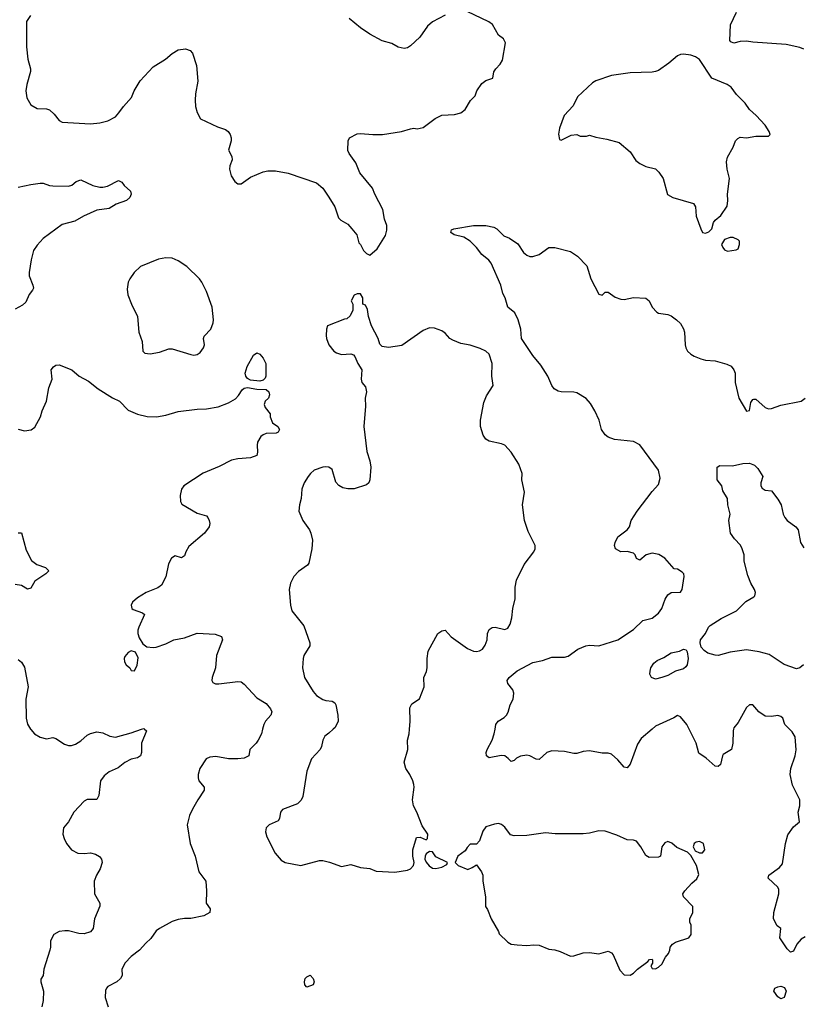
# Model space of a CAD drawing. Header units: inches. Extents: x 1839270 to 1929235, y 762242 to 910350.
# Tile 172 of 256: x 1853319 to 1858312, y 848246 to 854523. Entities that reach past the tile are written whole.
import ezdxf

# ---------------------------------------------------------------- set-up
doc = ezdxf.new("R2010")
doc.units = ezdxf.units.IN
doc.header["$MEASUREMENT"] = 0
doc.layers.add('B8854', color=7, linetype='Continuous')
doc.layers.add('B8855', color=7, linetype='Continuous')

msp = doc.modelspace()

# ---------------------------------------------------------------- linework, layer by layer
at = {"layer": 'B8854', "color": 5}
for points, elevation in [([(1853388.8, 850000), (1853390, 849998), (1853414, 849970), (1853450, 849947.7), (1853490, 849938.8), (1853530, 849946.8), (1853550, 849940.5), (1853604.1, 849904.1), (1853630, 849895.3), (1853650, 849895.8), (1853675.2, 849904.8), (1853710, 849924.9), (1853750, 849961.6), (1853770, 849973), (1853810, 849983), (1853850, 849975.5), (1853894.2, 849954.2), (1853930, 849948.7), (1854030, 849976), (1854096.5, 850000)], 640), ([(1854115.7, 850000), (1854127.3, 849990), (1854096, 849910), (1854094.9, 849850), (1854090, 849829.3), (1854070, 849816.2), (1854030, 849809.5), (1853990, 849787.6), (1853945.9, 849754.1), (1853890, 849726.9), (1853857.8, 849702.2), (1853834, 849670), (1853823.1, 849576.9), (1853810, 849551.6), (1853750, 849551.1), (1853730, 849540.5), (1853663.6, 849470), (1853631, 849409), (1853598.4, 849370), (1853595.3, 849330), (1853603.4, 849303.4), (1853618.7, 849270), (1853650, 849230.4), (1853690, 849209), (1853730, 849206.9), (1853771.6, 849211.6), (1853803.1, 849203.1), (1853828, 849188), (1853841, 849170), (1853844.9, 849150), (1853832.7, 849110), (1853808, 849070), (1853794.9, 849030), (1853795.5, 848950), (1853830.4, 848890), (1853830.4, 848870.4), (1853796.4, 848790), (1853786.7, 848730), (1853770, 848707.8), (1853730, 848694.3), (1853696.3, 848696.3), (1853630, 848713.3), (1853606.4, 848713.6), (1853570, 848709.2), (1853538, 848690), (1853516, 848650), (1853516, 848610), (1853511, 848590), (1853472.7, 848470), (1853468.8, 848430), (1853454.6, 848405.4), (1853453.4, 848390), (1853471, 848330), (1853469, 848270), (1853460.9, 848230)], 640), ([(1854867.4, 850000), (1854859.3, 849970), (1854839.5, 849930), (1854826, 849910), (1854786.7, 849870), (1854779.1, 849830), (1854750, 849815.1), (1854709.6, 849809.6), (1854650, 849811.6), (1854570, 849826), (1854530, 849820.5), (1854507.7, 849810), (1854466.4, 849750), (1854456.4, 849710), (1854456.4, 849690), (1854461.6, 849670), (1854494.4, 849630), (1854495.8, 849610), (1854454.4, 849550), (1854420.4, 849490), (1854400.5, 849450), (1854386, 849390), (1854405.7, 849270), (1854438, 849190), (1854461.6, 849090), (1854504.9, 849030), (1854510.5, 848969.5), (1854506.8, 848890), (1854533.7, 848853.7), (1854530.7, 848830), (1854492, 848810), (1854410, 848792.3), (1854370, 848792.7), (1854330, 848786.6), (1854290, 848774.5), (1854211.3, 848730), (1854190, 848713.2), (1854155.6, 848664.4), (1854123.7, 848636.3), (1854082.4, 848590), (1854030.4, 848550), (1853990.6, 848510), (1853970.7, 848470), (1853973, 848430), (1853962, 848410), (1853939.1, 848390), (1853881.4, 848358.6), (1853872.1, 848347.9), (1853866.7, 848333.3), (1853864.9, 848290), (1853882.2, 848230)], 660), ([(1855317.1, 850000), (1855290, 849973.2), (1855264.4, 849955.6), (1855250.6, 849930), (1855243, 849890), (1855233.4, 849870), (1855179.3, 849810), (1855148.3, 849731.7), (1855124, 849570), (1855113.7, 849546.3), (1855090, 849524), (1854993, 849487), (1854980.7, 849470), (1854974.8, 849430), (1854965.5, 849414.5), (1854910, 849389.2), (1854890.8, 849370), (1854885.5, 849345.5), (1854893.2, 849313.2), (1854947.7, 849210), (1854985.3, 849165.3), (1855010, 849150.6), (1855110, 849130.8), (1855230, 849162), (1855250, 849162), (1855292.7, 849152.7), (1855370, 849124.9), (1855430, 849137.3), (1855490, 849118.8), (1855550, 849110.6), (1855590, 849094), (1855710, 849087.3), (1855790, 849100.5), (1855809.6, 849110.4), (1855829.2, 849130), (1855832.7, 849150), (1855825.2, 849190), (1855825.2, 849230), (1855848.7, 849310), (1855870.9, 849310.9), (1855910, 849294), (1855918, 849302), (1855919, 849330), (1855884.2, 849384.2), (1855850.9, 849470.9), (1855829.6, 849510), (1855822.4, 849550), (1855832.7, 849630), (1855830, 849646), (1855824, 849670), (1855805.2, 849710), (1855780.9, 849750), (1855769.3, 849790), (1855792.7, 849870), (1855789.6, 849929.6), (1855800.5, 849970), (1855803.3, 850000)], 680), ([(1857348.5, 850000), (1857280.2, 849939.8), (1857256.2, 849903.8), (1857210, 849777.2), (1857190, 849752.3), (1857170, 849757), (1857130, 849804.7), (1857090, 849839.6), (1857070, 849847.3), (1857030, 849847), (1856950, 849861.1), (1856910, 849857.7), (1856870, 849844.7), (1856850, 849844.2), (1856790, 849857.6), (1856710, 849861.1), (1856679.3, 849850), (1856630, 849805.6), (1856610, 849807.6), (1856570, 849829.6), (1856550, 849834), (1856510, 849828.2), (1856485.3, 849814.8), (1856470, 849799.3), (1856450, 849793.2), (1856432.9, 849812.9), (1856409.7, 849829.7), (1856387.4, 849832.6), (1856310, 849818), (1856293.2, 849830), (1856292, 849850), (1856297.6, 849870), (1856329.5, 849930), (1856343.7, 849970), (1856348.9, 850000)], 660), ([(1857867.7, 850000), (1857864.9, 849990), (1857864, 849910), (1857854, 849870), (1857802.8, 849837.2), (1857797.3, 849830), (1857785.5, 849774.5), (1857770, 849760.9), (1857750, 849763.6), (1857693.8, 849813.8), (1857645.8, 849845.8), (1857629.1, 849910), (1857584.7, 850000)], 660), ([(1858323.9, 848676.1), (1858298.6, 848661.4), (1858272.2, 848630), (1858250, 848584), (1858230, 848577.2), (1858210, 848599.3), (1858162.7, 848670), (1858169.2, 848730), (1858146.1, 848746.1), (1858123.1, 848790), (1858124.7, 848830), (1858156, 848950), (1858157.1, 848977.1), (1858150, 848993), (1858089.4, 849050), (1858092.3, 849070), (1858161.4, 849118.6), (1858179.5, 849140.5), (1858199.3, 849270), (1858213.5, 849326.5), (1858250, 849378), (1858289.2, 849410), (1858280.5, 849470), (1858291.1, 849510), (1858289.6, 849550), (1858243.7, 849643.7), (1858228.9, 849710), (1858233.3, 849750), (1858259.7, 849830), (1858267.2, 849867.2), (1858261.3, 849950), (1858241.8, 849981.8), (1858224.4, 850000)], 660)]:
    msp.add_lwpolyline(points, dxfattribs=dict(at, elevation=elevation))
for points, elevation in [([(1856370, 849398), (1856344.9, 849395.1), (1856290, 849377.2), (1856270.6, 849350), (1856250, 849288.7), (1856230, 849266), (1856190, 849266), (1856170, 849246), (1856156.9, 849223.1), (1856112, 849190), (1856094, 849150), (1856114, 849130), (1856174, 849106), (1856203.1, 849116.9), (1856230, 849134), (1856261, 849090), (1856271.3, 849070), (1856271.3, 849030), (1856286.8, 848930), (1856286.8, 848870), (1856301, 848850), (1856322.8, 848790), (1856370.8, 848710), (1856374.8, 848694.8), (1856430, 848641), (1856452, 848630), (1856490, 848624.4), (1856550, 848620.4), (1856594.6, 848625.4), (1856630, 848622.7), (1856690, 848596.4), (1856730, 848592.7), (1856762.9, 848582.9), (1856830, 848553.4), (1856850, 848554), (1856910, 848573), (1856950, 848575.5), (1857010, 848567.7), (1857070, 848584), (1857090, 848574), (1857101.1, 848561.1), (1857143.6, 848463.6), (1857170, 848434), (1857210, 848432), (1857230, 848444.7), (1857255.3, 848470), (1857322, 848518), (1857332, 848532), (1857350, 848534), (1857352, 848530), (1857351.3, 848508.7), (1857342, 848490), (1857350, 848474), (1857370, 848472), (1857390, 848482), (1857410, 848501), (1857434.3, 848545.7), (1857454, 848570), (1857462, 848590), (1857463.7, 848610), (1857478, 848630), (1857497.4, 848642.6), (1857584, 848670), (1857599, 848690), (1857597.2, 848750), (1857588.7, 848770), (1857588.7, 848790), (1857608.7, 848830), (1857609, 848870), (1857549, 848930), (1857545.2, 848950), (1857557.2, 848970), (1857601.2, 849018.8), (1857634.7, 849045.3), (1857646.6, 849073.4), (1857631.6, 849131.6), (1857595.3, 849195.3), (1857574.9, 849214.9), (1857505.6, 849245.6), (1857473.8, 849273.8), (1857450, 849282.7), (1857430, 849276), (1857410.8, 849250), (1857402, 849190), (1857390, 849184), (1857330, 849182), (1857310, 849195.3), (1857278, 849250), (1857250, 849285.2), (1857230, 849292.7), (1857190, 849293.2), (1857123.9, 849323.9), (1857050, 849348.7), (1857010, 849351.9), (1856950, 849337.4), (1856910, 849332.9), (1856732.2, 849332.2), (1856670, 849338), (1856550, 849320.9), (1856470, 849320.7), (1856445.8, 849325.8), (1856410, 849376), (1856390, 849392.3)], 680), ([(1857650, 849283.6), (1857630, 849279.6), (1857616.3, 849270), (1857610.6, 849250), (1857624.1, 849224.1), (1857650, 849210.7), (1857670, 849211.3), (1857684, 849230), (1857676, 849270)], 680), ([(1855930, 849219), (1855910, 849204), (1855903, 849190), (1855901.6, 849170), (1855910, 849151), (1855928.2, 849128.2), (1855950, 849114), (1855970, 849110.7), (1856010, 849121), (1856042, 849138), (1856046, 849150), (1855970, 849185.2), (1855950, 849218)], 680), ([(1855150, 848355.3), (1855135.3, 848370), (1855134, 848390), (1855139, 848410), (1855150, 848421), (1855170, 848430.8), (1855190, 848411.3), (1855194.8, 848390), (1855190, 848369)], 660), ([(1858170, 848280.4), (1858150, 848293.5), (1858123.9, 848330), (1858131.6, 848348.4), (1858150, 848358), (1858170, 848361.1), (1858192.1, 848352.1), (1858202.8, 848330), (1858190, 848288.6)], 660)]:
    msp.add_lwpolyline(points, close=True, dxfattribs=dict(at, elevation=elevation))
at = {"layer": 'B8855', "color": 5}
for points, elevation in [([(1853387.7, 854550), (1853363, 854510), (1853363.2, 854350), (1853372, 854270), (1853388, 854210), (1853387.9, 854192.1), (1853365.3, 854110), (1853359.3, 854070), (1853364.7, 854024.7), (1853390, 853980.7), (1853430, 853955.5), (1853490, 853953.4), (1853510, 853947.3), (1853539.9, 853919.9), (1853570, 853880.7), (1853590, 853868.2), (1853770, 853858.4), (1853830, 853864.4), (1853881.7, 853878.3), (1853930, 853903.8), (1853952.1, 853927.9), (1853981.6, 853970), (1854032.5, 854027.5), (1854049.6, 854070), (1854087.7, 854132.3), (1854170, 854222), (1854248.1, 854271.9), (1854290, 854307.7), (1854330, 854330.8), (1854376, 854336), (1854406.4, 854326.4), (1854421, 854310), (1854446.8, 854230), (1854455.5, 854130), (1854440.4, 854050), (1854437.6, 854010), (1854440.3, 853970), (1854450.3, 853930.3), (1854470.8, 853890), (1854579, 853839), (1854630, 853822), (1854646.8, 853810), (1854660.7, 853790), (1854666.8, 853770), (1854666.8, 853750), (1854650.8, 853690), (1854670.4, 853650.4), (1854673.4, 853630), (1854659.1, 853590), (1854657.3, 853570), (1854667.5, 853527.5), (1854690, 853491.3), (1854710, 853476), (1854730, 853476), (1854790, 853519.1), (1854870, 853552.7), (1854901.1, 853558.9), (1854950, 853559.6), (1855030, 853543.7), (1855210, 853482.4), (1855250, 853447.7), (1855290, 853390.6), (1855326.4, 853330), (1855350, 853258.8), (1855364.7, 853244.7), (1855410, 853219.1), (1855436.3, 853190), (1855466.8, 853150), (1855481, 853101), (1855491.3, 853090), (1855511.1, 853051.1), (1855530, 853032), (1855550, 853022), (1855597.2, 853062.8), (1855650, 853146.8), (1855659.5, 853180.5), (1855658.5, 853210), (1855644.7, 853250), (1855633.5, 853313.5), (1855583, 853410), (1855568.2, 853448.2), (1855485.8, 853545.8), (1855461.7, 853610), (1855418.4, 853670), (1855410, 853689), (1855412.7, 853750), (1855421.2, 853770), (1855470, 853795.5), (1855490, 853798), (1855570, 853790.4), (1855630.5, 853790.5), (1855751.3, 853808.7), (1855810, 853827.3), (1855830, 853830.6), (1855852.5, 853827.5), (1855890, 853834.8), (1855966.8, 853893.2), (1856010, 853914), (1856090, 853917.1), (1856131.1, 853928.9), (1856158, 853950), (1856191.7, 854008.3), (1856222, 854038), (1856233.2, 854070), (1856263.3, 854116.7), (1856290, 854134.8), (1856334, 854150), (1856341.2, 854190), (1856352.7, 854210), (1856381.7, 854238.3), (1856396.3, 854263.7), (1856414, 854374), (1856401.2, 854401.2), (1856370, 854424), (1856331.4, 854491.4), (1856309.6, 854509.6), (1856170, 854575.6)], 680), ([(1856030, 854552), (1855950, 854509.4), (1855918.7, 854481.3), (1855868.7, 854411.3), (1855810, 854356), (1855790, 854342.7), (1855770, 854338), (1855730, 854348), (1855691, 854371), (1855630, 854388.7), (1855551, 854430), (1855491.1, 854470), (1855418.7, 854530)], 680), ([(1858315.6, 854335.6), (1858290, 854344.7), (1858203.8, 854363.8), (1857990, 854378.9), (1857950, 854385.4), (1857910, 854384), (1857870, 854373.6), (1857850, 854380.9), (1857843.6, 854390), (1857848.5, 854490), (1857886, 854570)], 660), ([(1853310, 853454), (1853390, 853472.4), (1853450, 853480.5), (1853470, 853480.5), (1853510, 853466), (1853530, 853463.8), (1853630, 853462), (1853651.9, 853468.1), (1853679, 853490), (1853710, 853502), (1853785.2, 853465.2), (1853830, 853454.2), (1853850, 853454.7), (1853878.6, 853461.4), (1853950, 853497.3), (1853970, 853486), (1853984.9, 853464.9), (1854026, 853430), (1854030.6, 853410.6), (1854020.7, 853390), (1854001, 853370), (1853933.4, 853346.6), (1853890, 853318.4), (1853810, 853307.3), (1853726, 853270), (1853670, 853238), (1853590, 853216), (1853470, 853127), (1853430, 853084.5), (1853408.2, 853051.8), (1853392.3, 852992.3), (1853379.5, 852910), (1853380.4, 852890), (1853404.2, 852830), (1853406.4, 852810), (1853402, 852798), (1853379.1, 852770), (1853358, 852722), (1853336.7, 852703.3), (1853290, 852678)], 660), ([(1856348.9, 850000), (1856354, 850030), (1856369, 850050), (1856406.8, 850073.2), (1856421.2, 850090), (1856431.8, 850108.2), (1856444.8, 850155.2), (1856464, 850190), (1856469, 850230), (1856461.2, 850250), (1856429.2, 850290), (1856425.2, 850310), (1856439.3, 850330), (1856490, 850372.2), (1856590, 850423.8), (1856650, 850436.4), (1856710, 850458.7), (1856790, 850458), (1856814.5, 850465.5), (1856875.1, 850510), (1856926, 850530), (1856950, 850534.4), (1857010, 850530.2), (1857130, 850568.5), (1857230, 850636.1), (1857290, 850692.4), (1857350, 850708), (1857390, 850739.5), (1857411.6, 850768.4), (1857431.8, 850828.2), (1857450, 850856.3), (1857470, 850870.7), (1857530, 850874), (1857540.7, 850890), (1857552.5, 850972.5), (1857551, 850991), (1857541.2, 851001.2), (1857510, 851019), (1857490, 851022), (1857430, 851089), (1857392.5, 851112.5), (1857350, 851122), (1857311.3, 851110), (1857270, 851078), (1857250, 851088), (1857242, 851110), (1857230, 851122), (1857190, 851132.7), (1857150, 851129.2), (1857115.3, 851150), (1857109.3, 851170), (1857112.7, 851190), (1857130, 851226), (1857189.3, 851270), (1857206, 851290), (1857215.3, 851330), (1857253.3, 851390), (1857350, 851514.9), (1857390, 851559.1), (1857399.8, 851600.2), (1857390, 851651.8), (1857270, 851813.2), (1857230, 851833.3), (1857110, 851846.5), (1857070, 851861.4), (1857050, 851875.4), (1857027.1, 851910), (1857011, 851970), (1856983.5, 852030), (1856955.5, 852075.5), (1856928.4, 852108.4), (1856870, 852143.1), (1856850, 852147.6), (1856769.7, 852149.7), (1856750, 852155.1), (1856726, 852170), (1856709.3, 852190), (1856684, 852250), (1856640.1, 852320.1), (1856590, 852381.2), (1856517.2, 852490), (1856512.3, 852550), (1856495.1, 852610), (1856473.4, 852653.4), (1856429.6, 852689.6), (1856412.3, 852750), (1856398, 852778), (1856386, 852830), (1856322.9, 852970), (1856309.4, 852990), (1856264.6, 853024.6), (1856229.2, 853070), (1856189.4, 853110), (1856150, 853135.1), (1856088, 853150), (1856066, 853166), (1856070, 853182), (1856086, 853190), (1856210, 853210.6), (1856290, 853210.6), (1856339.9, 853199.9), (1856358.8, 853190), (1856405.3, 853145.3), (1856441, 853130), (1856492.7, 853092.7), (1856530, 853038.4), (1856550, 853021.7), (1856570, 853013.4), (1856590, 853012), (1856630, 853025.7), (1856690, 853070.7), (1856730, 853070.8), (1856830, 853044.7), (1856874.4, 853014.4), (1856933.7, 852953.7), (1856958.8, 852870), (1857010, 852772), (1857030, 852766), (1857050, 852784.7), (1857070, 852784.7), (1857112.8, 852752.8), (1857150, 852740.5), (1857170, 852739.3), (1857230, 852750.7), (1857310, 852746.8), (1857330, 852731), (1857350.4, 852690), (1857378.9, 852658.9), (1857390, 852652.4), (1857450, 852643.1), (1857470, 852634.4), (1857504.9, 852610), (1857530, 852584.9), (1857550, 852550.8), (1857555.8, 852530), (1857559.1, 852450), (1857564, 852430), (1857574.8, 852410), (1857596, 852390), (1857616.7, 852376.7), (1857659.9, 852359.9), (1857690, 852352.7), (1857750, 852348.4), (1857826.2, 852326.2), (1857853, 852313), (1857870.7, 852290.7), (1857878.8, 852270), (1857879.1, 852210), (1857902.4, 852110), (1857950, 852026.8), (1857968.7, 852031.3), (1857977.5, 852082.5), (1857990, 852101), (1857997.2, 852102.8), (1858010, 852103), (1858070, 852050.3), (1858090, 852042), (1858110, 852043), (1858170, 852065), (1858298.4, 852090), (1858325.1, 852110)], 660), ([(1855803.3, 850000), (1855807.9, 850047.9), (1855804.7, 850135.3), (1855818.7, 850161.3), (1855867, 850193), (1855897.2, 850270), (1855895.3, 850330), (1855912.1, 850367.9), (1855916, 850390), (1855916, 850450), (1855922, 850498), (1855984, 850610), (1856010, 850626), (1856030.8, 850630.8), (1856068.1, 850588.1), (1856173.5, 850513.5), (1856210, 850496.4), (1856230, 850495.8), (1856250, 850498.4), (1856269.3, 850510), (1856285.7, 850534.3), (1856298.7, 850570), (1856300.3, 850610), (1856310, 850634.3), (1856330, 850647.7), (1856350, 850650.2), (1856410, 850634.6), (1856430, 850643.1), (1856445.4, 850670), (1856456, 850710), (1856461, 850770), (1856475.6, 850830), (1856476, 850904), (1856485.2, 850950), (1856534.5, 851050), (1856594.5, 851130), (1856603.7, 851150), (1856603.7, 851170), (1856559.3, 851259.3), (1856536.3, 851330), (1856522.9, 851430), (1856535.6, 851510), (1856519.5, 851590), (1856520.9, 851630), (1856500.7, 851690), (1856450, 851766), (1856410, 851809.3), (1856390, 851819.5), (1856310, 851835.1), (1856290, 851849.3), (1856273.6, 851873.6), (1856255.6, 851930), (1856255.1, 851970), (1856277.1, 852082.9), (1856294.5, 852125.5), (1856337, 852190), (1856327.3, 852250), (1856329.7, 852330), (1856310.6, 852390.6), (1856289.4, 852410), (1856253, 852427), (1856190, 852448), (1856130, 852458.9), (1856079.5, 852479.5), (1856060.9, 852490), (1856030, 852524), (1856010, 852539), (1855963.5, 852556.5), (1855930, 852557.2), (1855890, 852541.2), (1855753.8, 852446.2), (1855670, 852432.4), (1855630, 852439.6), (1855614.3, 852454.3), (1855603.5, 852490), (1855560.5, 852570), (1855542.7, 852630), (1855535.3, 852675.3), (1855522, 852702), (1855506, 852710), (1855506, 852750), (1855490, 852775.3), (1855470, 852775.3), (1855450, 852766), (1855432, 852730), (1855442, 852710), (1855442, 852670), (1855425.4, 852634.6), (1855404.7, 852615.3), (1855390, 852614), (1855281.6, 852570), (1855273.7, 852550), (1855272, 852510), (1855273.7, 852490), (1855290, 852450.8), (1855321.3, 852410), (1855338.4, 852398.4), (1855370, 852387.6), (1855430, 852393.4), (1855446, 852386), (1855455.6, 852375.6), (1855473.7, 852330), (1855500.4, 852290), (1855494.4, 852230), (1855500.5, 852210), (1855522, 852182), (1855528.2, 852150), (1855521.6, 852110), (1855522, 852058), (1855512.7, 851930), (1855530.4, 851770), (1855550.4, 851710), (1855557, 851670), (1855550.4, 851589.6), (1855544, 851570), (1855530, 851558), (1855450, 851532.7), (1855410, 851532.7), (1855378.6, 851538.6), (1855352.1, 851552.1), (1855334.5, 851574.5), (1855310, 851655.1), (1855290, 851669.6), (1855271.1, 851671.1), (1855250, 851669.7), (1855196.3, 851650), (1855172.2, 851630), (1855157, 851610), (1855132, 851570), (1855117.6, 851530), (1855113, 851470), (1855102, 851430), (1855099.1, 851390), (1855124, 851330), (1855166, 851270), (1855174.8, 851250), (1855185.2, 851205.2), (1855181.3, 851150), (1855162.3, 851057.7), (1855154.1, 851045.9), (1855095.9, 851004.1), (1855067, 850973), (1855044.2, 850930), (1855037, 850890), (1855044, 850790), (1855053.2, 850753.2), (1855130, 850658), (1855167.3, 850550), (1855167.3, 850530), (1855130.6, 850470), (1855124.9, 850450), (1855122, 850390), (1855134.8, 850330), (1855190, 850238.8), (1855210, 850214), (1855250, 850188.5), (1855270, 850181.6), (1855310, 850178.8), (1855327.9, 850167.9), (1855334.6, 850154.6), (1855346.7, 850090), (1855348.2, 850050), (1855328.6, 850011.4), (1855317.1, 850000)], 680), ([(1853310, 851912.2), (1853350, 851902.3), (1853392.8, 851907.2), (1853415.4, 851924.6), (1853451.3, 851990), (1853462.4, 852030), (1853491, 852090), (1853504.9, 852175.1), (1853526.6, 852230), (1853519, 852290), (1853534, 852310), (1853550, 852319.1), (1853570, 852322), (1853652, 852290), (1853698, 852250), (1853757.2, 852217.2), (1853818.8, 852170), (1853911.2, 852111.2), (1853954.4, 852090), (1854010, 852033), (1854070, 852008.2), (1854132.3, 851992.3), (1854190.3, 851990.3), (1854250, 852001.5), (1854330, 852024), (1854450, 852039), (1854510, 852041.3), (1854584.9, 852055.1), (1854650, 852080.3), (1854694.2, 852105.8), (1854713.6, 852126.4), (1854737.1, 852162.9), (1854750, 852173.4), (1854770, 852178), (1854830, 852166.7), (1854890, 852166), (1854906, 852150), (1854911, 852130), (1854904.7, 852110), (1854884, 852090), (1854877.3, 852070), (1854882.8, 852050), (1854916, 852010), (1854916, 851990), (1854930, 851952), (1854964.7, 851930), (1854974, 851910), (1854966.4, 851893.6), (1854953.7, 851886.3), (1854890, 851883.6), (1854870, 851877), (1854855.4, 851864.6), (1854835.3, 851830), (1854831.8, 851810), (1854835.2, 851764.8), (1854830, 851745.2), (1854790, 851729.3), (1854710, 851723.7), (1854670, 851715.1), (1854590, 851675.1), (1854487.5, 851632.5), (1854366, 851550), (1854350.4, 851530), (1854341.6, 851490), (1854344.9, 851450), (1854353, 851433), (1854450, 851376), (1854510, 851358.8), (1854518.8, 851350), (1854526.8, 851330), (1854531, 851310), (1854526, 851290), (1854496, 851250), (1854396.1, 851163.9), (1854377, 851130), (1854370, 851104), (1854350, 851092.7), (1854310, 851103.7), (1854287.3, 851090), (1854266.9, 851053.1), (1854250.3, 850970), (1854222.5, 850917.5), (1854199.4, 850900.6), (1854126, 850870), (1854070, 850837), (1854039.1, 850810), (1854030.6, 850790), (1854034.8, 850770), (1854043.1, 850763.1), (1854102, 850742), (1854114, 850730), (1854079.3, 850650), (1854072.7, 850630), (1854072.7, 850610), (1854081.7, 850581.7), (1854103.1, 850543.1), (1854130, 850524), (1854170, 850519.3), (1854190, 850521.6), (1854250, 850544), (1854302, 850570), (1854370, 850582), (1854450, 850612.4), (1854565.8, 850605.8), (1854604.7, 850590), (1854610.7, 850570), (1854574, 850470), (1854568, 850390), (1854544.9, 850330), (1854544, 850310), (1854550, 850298), (1854568, 850288), (1854587.9, 850287.9), (1854710, 850302.8), (1854730, 850301), (1854750, 850286), (1854830, 850199.1), (1854890, 850163), (1854918.4, 850130), (1854926.4, 850110), (1854919.3, 850090), (1854885.5, 850050), (1854875.5, 850030), (1854867.4, 850000)], 660), ([(1858314, 850410), (1858290.6, 850390), (1858270, 850385.3), (1858190, 850411.5), (1858095.1, 850475.1), (1858032.1, 850492.1), (1857950, 850506), (1857846, 850490), (1857770, 850469.8), (1857750, 850470.8), (1857704.5, 850484.5), (1857680.5, 850500.5), (1857662.7, 850522.7), (1857654.3, 850550), (1857658, 850570), (1857690, 850610.5), (1857708.4, 850650), (1857718.8, 850661.2), (1857790, 850704.4), (1857886.3, 850753.7), (1857945.8, 850814.2), (1857996.8, 850843.2), (1858003.1, 850850), (1858008.4, 850870), (1858002.2, 850890), (1857977.6, 850930), (1857959.1, 850979.1), (1857935.1, 851070), (1857934.7, 851110), (1857923.6, 851150), (1857912.6, 851172.6), (1857873.8, 851213.8), (1857849.3, 851250), (1857838, 851330), (1857847, 851370), (1857831.8, 851430), (1857829.3, 851470), (1857800.1, 851520.1), (1857792.3, 851550), (1857763.7, 851590), (1857763.6, 851670), (1857780.4, 851679.6), (1857862, 851678), (1857926.6, 851693.4), (1857970, 851695.5), (1858002.5, 851682.5), (1858022, 851662), (1858054.9, 851610), (1858042, 851570), (1858042.6, 851550), (1858050, 851536.3), (1858070, 851523), (1858110, 851518), (1858150, 851466.8), (1858172.4, 851430), (1858184.9, 851370), (1858194.9, 851350), (1858210.6, 851330), (1858264, 851290), (1858279.1, 851270), (1858294.6, 851190), (1858315.3, 851155.2)], 640), ([(1853310, 851252), (1853330, 851252), (1853361.4, 851141.4), (1853395.6, 851075.6), (1853428.8, 851048.8), (1853484.7, 851030), (1853504.7, 851010), (1853486, 850990), (1853416.7, 850943.3), (1853390, 850899), (1853370, 850893.2), (1853330, 850915.1), (1853290, 850920.9)], 640), ([(1853310, 850444), (1853330, 850427.3), (1853350, 850394.8), (1853373.4, 850270), (1853358.9, 850190), (1853361.3, 850070), (1853370, 850030.7), (1853388.8, 850000)], 640), ([(1858224.4, 850000), (1858195.6, 850030), (1858182.7, 850070), (1858170, 850080.9), (1858150, 850086.6), (1858110, 850080.9), (1858070, 850082.7), (1858030, 850109.4), (1857990, 850154), (1857970, 850154), (1857950, 850137.2), (1857897, 850043), (1857870, 850008), (1857867.7, 850000)], 660), ([(1857584.7, 850000), (1857570, 850029.7), (1857530, 850078), (1857510, 850086.6), (1857487.8, 850072.2), (1857370, 850018.9), (1857348.5, 850000)], 660), ([(1854096.5, 850000), (1854110, 850004.9), (1854115.7, 850000)], 640)]:
    msp.add_lwpolyline(points, dxfattribs=dict(at, elevation=elevation))
for points, elevation in [([(1857550, 854303), (1857530, 854300.5), (1857510, 854291.5), (1857455.1, 854244.9), (1857390, 854199.6), (1857370, 854191.6), (1857350, 854187), (1857210, 854183.7), (1857090, 854166), (1856990, 854132.3), (1856970, 854119.3), (1856874, 854030), (1856846, 853974), (1856788.3, 853911.7), (1856758.8, 853830), (1856752, 853792), (1856758, 853758), (1856770, 853754), (1856833.6, 853786.4), (1856869.3, 853790.7), (1856890, 853780.5), (1856930, 853780.4), (1856950, 853785.5), (1856990, 853773.4), (1857061.4, 853761.4), (1857139.1, 853739.1), (1857210, 853681), (1857245.5, 853625.5), (1857270, 853604.7), (1857310, 853586), (1857370, 853571.3), (1857391.3, 853550), (1857418.8, 853510), (1857447.7, 853407.7), (1857482, 853390), (1857611.8, 853351.8), (1857625.5, 853330), (1857630.4, 853270.4), (1857659.1, 853190), (1857670, 853166), (1857690, 853162), (1857710, 853170.8), (1857729.2, 853190), (1857741.2, 853230), (1857750, 853244.7), (1857786.3, 853273.7), (1857826.6, 853333.4), (1857832, 853370), (1857829.6, 853410), (1857841.3, 853510), (1857826.6, 853570), (1857822.8, 853617.2), (1857830, 853646), (1857866, 853710), (1857881.2, 853750), (1857894.5, 853765.5), (1857910, 853773), (1857950, 853770.4), (1858010, 853779.1), (1858090, 853781), (1858102, 853790), (1858095.3, 853810), (1858068.7, 853850), (1858012.1, 853912.1), (1857969.5, 853949.5), (1857941.2, 853990), (1857886.5, 854046.5), (1857852.3, 854092.3), (1857826.6, 854110), (1857730, 854149.5), (1857650, 854269.4), (1857625.3, 854285.3), (1857595.6, 854295.6)], 680), ([(1857866.4, 853133.6), (1857846.4, 853133.6), (1857810, 853122), (1857791.3, 853090), (1857798.8, 853070), (1857810, 853056), (1857830, 853047.3), (1857884, 853056), (1857897.2, 853062.8), (1857905.2, 853090), (1857905.2, 853110), (1857898.4, 853118.4)], 680), ([(1854250, 853003.5), (1854204.4, 852995.6), (1854090, 852949.5), (1854049, 852911), (1854020.4, 852870), (1854010.3, 852849.7), (1854004.4, 852804.4), (1854008.5, 852768.5), (1854030.8, 852710), (1854070.7, 852630), (1854079.3, 852530), (1854099.1, 852470), (1854104, 852410), (1854117.3, 852397.3), (1854150, 852393.4), (1854210, 852402.4), (1854270, 852423.8), (1854290, 852423.8), (1854410, 852387.3), (1854430, 852384), (1854450, 852387.3), (1854470, 852400.7), (1854491.6, 852430), (1854496.9, 852450), (1854491.6, 852490), (1854495.1, 852504.9), (1854537.6, 852550), (1854551.5, 852590), (1854553.3, 852610), (1854546.6, 852690), (1854509.8, 852789.8), (1854479.7, 852850), (1854465.6, 852870), (1854385.1, 852950), (1854330, 852986), (1854290, 853001.3)], 680), ([(1854850, 852218), (1854790, 852224.5), (1854770, 852236), (1854760.7, 852250), (1854756.9, 852270), (1854768.6, 852311.4), (1854810, 852384.7), (1854830, 852398), (1854850, 852391.3), (1854870, 852364.7), (1854886.8, 852330), (1854886.8, 852250), (1854882.8, 852237.2), (1854870, 852224)], 660), ([(1857370, 850318), (1857345.1, 850330), (1857335.6, 850350), (1857336.3, 850370), (1857341.3, 850390), (1857360.5, 850419.5), (1857382.1, 850437.9), (1857423.9, 850456.1), (1857470, 850486.7), (1857523.6, 850496.4), (1857550, 850510.6), (1857566, 850506), (1857573.4, 850493.4), (1857579.5, 850450), (1857573.1, 850410), (1857563.5, 850396.5), (1857550, 850384), (1857498.8, 850370), (1857450, 850342), (1857410, 850328.4)], 640), ([(1854030, 850499), (1854010, 850488.7), (1853990, 850462), (1853984.9, 850450), (1853987.3, 850430), (1853998, 850410), (1854022, 850390), (1854030, 850374), (1854050, 850372), (1854067.3, 850407.3), (1854073.6, 850453.6), (1854058, 850490)], 660)]:
    msp.add_lwpolyline(points, close=True, dxfattribs=dict(at, elevation=elevation))

doc.saveas('drawing.dxf')
